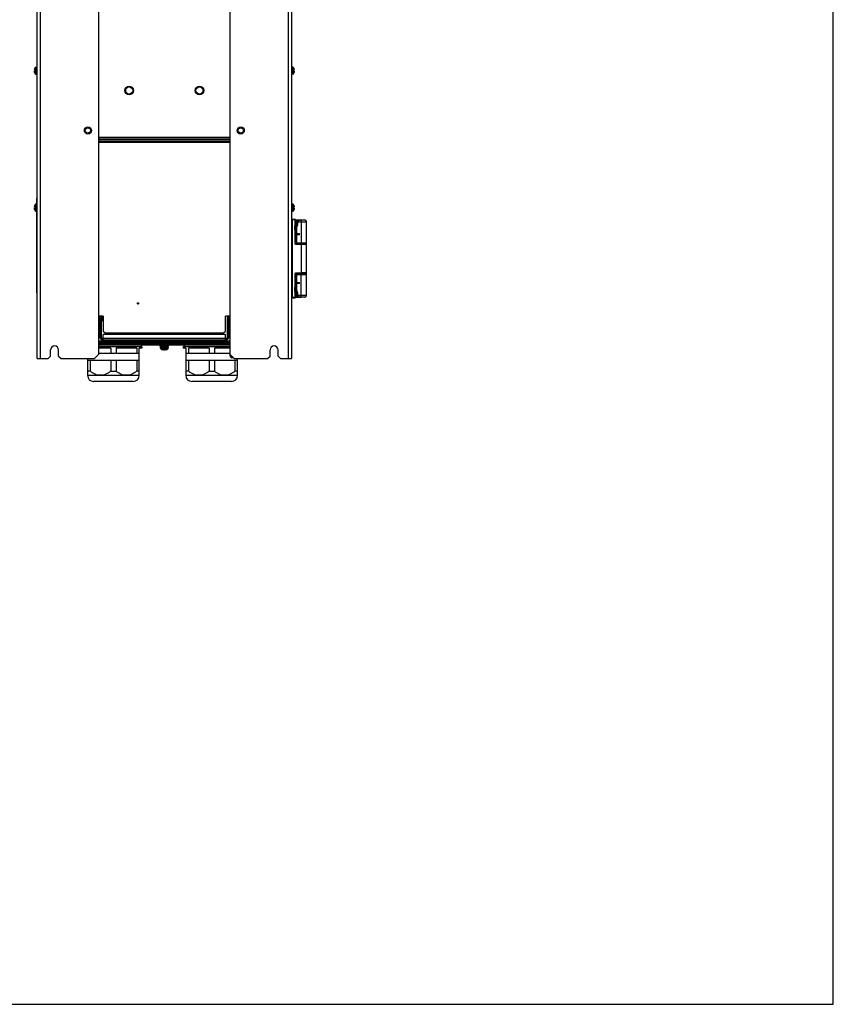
# Model space of a CAD drawing. Header units: millimetres. Extents: x 0 to 3364, y 0 to 2378.
# Tile 31 of 32: x 2437 to 3364, y 0 to 1122. Entities that reach past the tile are written whole.
import ezdxf

# ---------------------------------------------------------------- set-up
doc = ezdxf.new("R2010")
doc.units = ezdxf.units.MM
doc.header["$LTSCALE"] = 185.02
doc.layers.get('0').update_dxf_attribs({"linetype": 'CONTINUOUS'})
doc.layers.add('00_COMPONENTS', color=7, linetype='CONTINUOUS')
doc.layers.add('03_AXES', color=7, linetype='CONTINUOUS')

msp = doc.modelspace()

# ---------------------------------------------------------------- linework, layer by layer
at = {"color": 7, "linetype": 'CONTINUOUS'}
for p, q in [((3364, 0), (3364, 2378)), ((0, 0), (3364, 0))]:
    msp.add_line(p, q, dxfattribs=at)
at = {"layer": '00_COMPONENTS', "color": 7, "linetype": 'CONTINUOUS'}
for p, q in [((2456.9, 735.6), (2456.9, 1645.6)), ((2527.4, 740.6), (2527.4, 1640.6)), ((2676.4, 1640.6), (2676.4, 740.6)), ((2746.9, 1645.6), (2746.9, 735.6)), ((2455.7, 1067.6), (2456.9, 1067.6)), ((2748.1, 1067.6), (2746.9, 1067.6)), ((2454, 1065.3), (2454.1, 1065.3)), ((2454, 1064.6), (2454.1, 1064.6)), ((2454.9, 1064.2), (2454, 1064.2)), ((2454, 1063), (2454.9, 1063)), ((2454, 1062.5), (2454.1, 1062.5)), ((2454.1, 1061.8), (2454, 1061.9)), ((2454.1, 1065.6), (2454.1, 1065.5)), ((2454.1, 1065.4), (2454.1, 1065.5)), ((2454.1, 1065.3), (2454.1, 1065.4)), ((2454.1, 1061.7), (2454.1, 1061.8)), ((2454.1, 1061.6), (2454.1, 1061.7)), ((2454.1, 1061.6), (2454.1, 1061.6)), ((2454.9, 1064.2), (2454.9, 1063)), ((2455.7, 1059.6), (2456.9, 1059.6)), ((2748.1, 1059.6), (2746.9, 1059.6)), ((2749.8, 1064.2), (2748.9, 1064.2)), ((2748.9, 1063), (2748.9, 1064.2)), ((2748.9, 1063), (2749.8, 1063)), ((2749.7, 1065.6), (2749.7, 1065.6)), ((2749.7, 1065.6), (2749.7, 1065.4)), ((2749.7, 1065.4), (2749.8, 1065.3)), ((2749.8, 1064.6), (2749.7, 1064.6)), ((2749.8, 1062.5), (2749.7, 1062.5)), ((2749.8, 1061.9), (2749.7, 1061.7)), ((2749.7, 1061.7), (2749.7, 1061.6)), ((2749.7, 1061.6), (2749.7, 1061.6)), ((2676.4, 987.6), (2527.4, 987.6)), ((2454, 909.3), (2454.1, 909.3)), ((2454.1, 909.6), (2454.1, 909.5)), ((2454.1, 909.4), (2454.1, 909.5)), ((2454.1, 909.3), (2454.1, 909.4)), ((2455.7, 911.6), (2456.9, 911.6)), ((2456.7, 918.6), (2456.9, 918.6)), ((2456.7, 911.6), (2456.7, 918.6)), ((2748.1, 911.6), (2746.9, 911.6)), ((2749.7, 909.6), (2749.7, 909.6)), ((2749.7, 909.6), (2749.7, 909.4)), ((2749.7, 909.4), (2749.8, 909.3)), ((2454, 908.6), (2454.1, 908.6)), ((2454.9, 908.2), (2454, 908.2)), ((2454, 907), (2454.9, 907)), ((2454, 906.5), (2454.1, 906.5)), ((2454.1, 905.8), (2454, 905.9)), ((2454.1, 905.7), (2454.1, 905.8)), ((2454.1, 905.6), (2454.1, 905.7)), ((2454.1, 905.6), (2454.1, 905.6)), ((2454.9, 908.2), (2454.9, 907)), ((2455.7, 903.6), (2456.9, 903.6)), ((2456.7, 810.6), (2456.7, 903.6)), ((2748.1, 903.6), (2746.9, 903.6)), ((2749.8, 908.2), (2748.9, 908.2)), ((2748.9, 907), (2748.9, 908.2)), ((2748.9, 907), (2749.8, 907)), ((2749.8, 908.6), (2749.7, 908.6)), ((2749.8, 906.5), (2749.7, 906.5)), ((2749.8, 905.9), (2749.7, 905.7)), ((2749.7, 905.7), (2749.7, 905.6)), ((2749.7, 905.6), (2749.7, 905.6)), ((2747.4, 894.5), (2750.4, 894.5)), ((2750.9, 867), (2750.9, 894)), ((2750.9, 893.6), (2757.9, 893.6)), ((2752.9, 893.6), (2753.4, 893.1)), ((2752.9, 867.7), (2752.9, 893.6)), ((2752.9, 886.6), (2753.3, 887)), ((2752.9, 886.6), (2753.2, 886.8)), ((2752.9, 886.6), (2752.9, 886.6)), ((2753.1, 886.6), (2752.9, 886.6)), ((2753.4, 893.1), (2755.1, 893.1)), ((2753.4, 893.1), (2753.4, 887.1)), ((2753.8, 888.6), (2753.8, 891.1)), ((2755.4, 893.6), (2754.9, 893.1)), ((2754.9, 893.1), (2754.9, 893)), ((2757.9, 893.6), (2761.5, 893.6)), ((2763.9, 808.1), (2763.9, 891.1)), ((2750.8, 881.8), (2750.8, 882.3)), ((2750.9, 881.1), (2750.9, 881.1)), ((2750.9, 880.7), (2752.9, 880.7)), ((2751.1, 880.5), (2750.9, 880.5)), ((2751.9, 874.6), (2751.9, 880.2)), ((2752.1, 879.5), (2752.1, 875.3)), ((2752.9, 878.1), (2755.7, 878.1)), ((2755.7, 876.8), (2752.9, 876.8)), ((2754.9, 878.1), (2754.9, 876.8)), ((2755.7, 876.8), (2755.7, 878.1)), ((2750.9, 874.3), (2751.1, 874.3)), ((2752.9, 874.2), (2750.9, 874.2)), ((2751.4, 866.5), (2763.4, 866.3)), ((2751.9, 867.8), (2763.9, 867.6)), ((2754.9, 867.7), (2754.9, 866.5)), ((2760.9, 867.6), (2760.9, 866.4)), ((2750.9, 832.1), (2750.9, 805.1)), ((2763.4, 832.8), (2751.4, 832.6)), ((2751.9, 831.3), (2763.9, 831.6)), ((2752.9, 805.6), (2752.9, 831.4)), ((2754.9, 832.6), (2754.9, 831.4)), ((2760.9, 832.7), (2760.9, 831.5)), ((2750.9, 825), (2752.9, 825)), ((2751.1, 824.8), (2750.9, 824.8)), ((2751.9, 818.9), (2751.9, 824.5)), ((2752.1, 823.8), (2752.1, 819.6)), ((2752.9, 822.4), (2755.7, 822.4)), ((2755.7, 821.1), (2752.9, 821.1)), ((2754.9, 822.4), (2754.9, 821.1)), ((2755.7, 821.1), (2755.7, 822.4)), ((2456.7, 810.6), (2456.9, 810.6)), ((2750.8, 811.8), (2750.8, 812.3)), ((2750.9, 818.6), (2751.1, 818.6)), ((2752.9, 818.5), (2750.9, 818.5)), ((2752.9, 812.6), (2752.9, 812.6)), ((2753.1, 812.5), (2752.9, 812.6)), ((2753.3, 812.1), (2752.9, 812.6)), ((2753.3, 812.2), (2752.9, 812.6)), ((2753.4, 812), (2753.4, 806.1)), ((2753.8, 808.1), (2753.8, 810.6)), ((2750.4, 804.6), (2747.4, 804.6)), ((2750.9, 805.6), (2757.9, 805.6)), ((2752.9, 805.6), (2753.4, 806.1)), ((2753.4, 806.1), (2755.1, 806.1)), ((2754.9, 806.2), (2754.9, 806.1)), ((2755.4, 805.6), (2754.9, 806.1)), ((2761.5, 805.6), (2757.9, 805.6)), ((2528.9, 781.1), (2530.4, 781.1)), ((2528.9, 779.1), (2530.4, 779.1)), ((2530.4, 759.1), (2530.4, 782.1)), ((2530.7, 784.1), (2531.3, 779.3)), ((2532.4, 778.5), (2532.3, 778.5)), ((2673.4, 782.1), (2673.4, 759.1)), ((2674.9, 781.1), (2673.4, 781.1)), ((2674.9, 779.1), (2673.4, 779.1)), ((2541.9, 763.1), (2541.9, 765.1)), ((2661.9, 763.1), (2661.9, 765.1)), ((2676.4, 754.1), (2527.4, 754.1)), ((2676.4, 752.6), (2527.4, 752.6)), ((2528.9, 761.1), (2530.4, 761.1)), ((2528.9, 759.1), (2530.4, 759.1)), ((2532.4, 758.6), (2530.9, 758.6)), ((2672.9, 758.6), (2671.4, 758.6)), ((2674.9, 761.1), (2673.4, 761.1)), ((2674.9, 759.1), (2673.4, 759.1)), ((2472.4, 738.6), (2472.4, 745.6)), ((2481.4, 738.6), (2481.4, 745.6)), ((2527.4, 740.6), (2522.4, 735.6)), ((2676.4, 751.1), (2527.4, 751.1)), ((2527.4, 749.6), (2576.3, 749.6)), ((2540.9, 747.6), (2527.4, 747.6)), ((2573.4, 741.6), (2527.4, 741.6)), ((2540.9, 747.6), (2540.9, 741.6)), ((2570.4, 747.6), (2546.9, 747.6)), ((2546.9, 747.6), (2546.9, 741.6)), ((2570.4, 747.6), (2570.4, 741.6)), ((2576.3, 747.6), (2573.4, 747.6)), ((2573.4, 716.6), (2573.4, 747.6)), ((2575.4, 751.1), (2575.4, 749.6)), ((2576.3, 749.6), (2576.3, 747.6)), ((2596.9, 750.1), (2596.9, 751.1)), ((2596.9, 750.1), (2606.9, 750.1)), ((2597.4, 749.1), (2606.4, 749.1)), ((2597.5, 748.1), (2597.4, 749.1)), ((2597.5, 748.1), (2597.5, 748.1)), ((2597.5, 747.6), (2597.5, 748.1)), ((2597.6, 749.1), (2597.6, 750.1)), ((2601.5, 746), (2602.2, 746)), ((2601.5, 745.8), (2601.5, 746)), ((2602.2, 746), (2602.2, 745.8)), ((2606.1, 749.1), (2606.1, 750.1)), ((2606.3, 748.1), (2606.4, 749.1)), ((2606.3, 748.1), (2606.3, 748.1)), ((2606.3, 748.1), (2606.3, 747.6)), ((2606.9, 750.1), (2606.9, 751.1)), ((2623.4, 749.6), (2676.4, 749.6)), ((2623.4, 749.6), (2623.4, 747.6)), ((2626.4, 747.6), (2623.4, 747.6)), ((2626.4, 747.6), (2626.4, 716.6)), ((2676.4, 741.6), (2626.4, 741.6)), ((2652.9, 747.6), (2629.4, 747.6)), ((2629.4, 747.6), (2629.4, 741.6)), ((2652.9, 747.6), (2652.9, 741.6)), ((2676.4, 747.6), (2658.9, 747.6)), ((2658.9, 747.6), (2658.9, 741.6)), ((2681.4, 735.6), (2676.4, 740.6)), ((2722.4, 738.6), (2722.4, 745.6)), ((2731.4, 738.6), (2731.4, 745.6)), ((2456.9, 735.6), (2469.4, 735.6)), ((2469.4, 735.6), (2472.4, 738.6)), ((2481.4, 738.6), (2484.4, 735.6)), ((2484.4, 735.6), (2522.4, 735.6)), ((2514.4, 735.6), (2514.4, 716.6)), ((2573.4, 733.6), (2514.4, 733.6)), ((2517.4, 733.6), (2517.4, 721.3)), ((2540.9, 733.6), (2540.9, 721.3)), ((2546.9, 733.6), (2546.9, 721.3)), ((2570.4, 733.6), (2570.4, 721.3)), ((2685.4, 733.6), (2626.4, 733.6)), ((2629.4, 733.6), (2629.4, 721.3)), ((2652.9, 733.6), (2652.9, 721.3)), ((2658.9, 733.6), (2658.9, 721.3)), ((2681.4, 735.6), (2719.4, 735.6)), ((2682.4, 733.6), (2682.4, 721.3)), ((2685.4, 716.6), (2685.4, 735.6)), ((2719.4, 735.6), (2722.4, 738.6)), ((2731.4, 738.6), (2734.4, 735.6)), ((2734.4, 735.6), (2746.9, 735.6)), ((2517.4, 721.3), (2514.4, 721.3)), ((2540.9, 721.3), (2546.9, 721.3)), ((2573.4, 721.3), (2570.4, 721.3)), ((2629.4, 721.3), (2626.4, 721.3)), ((2652.9, 721.3), (2658.9, 721.3)), ((2685.4, 721.3), (2682.4, 721.3)), ((2514.4, 716.6), (2573.4, 716.6)), ((2566.4, 709.6), (2521.4, 709.6)), ((2626.4, 716.6), (2685.4, 716.6)), ((2678.4, 709.6), (2633.4, 709.6))]:
    msp.add_line(p, q, dxfattribs=at)
at = {"layer": '00_COMPONENTS', "color": 9, "linetype": 'CONTINUOUS'}
for p, q in [((2460.9, 735.6), (2460.9, 1645.6)), ((2742.9, 1645.6), (2742.9, 735.6)), ((2454.8, 1067.1), (2454.8, 1064.2)), ((2455.7, 1067.6), (2455.7, 1059.6)), ((2748.1, 1059.6), (2748.1, 1067.6)), ((2748.9, 1064.2), (2748.9, 1067.1)), ((2454, 1064.7), (2454.1, 1064.7)), ((2454.1, 1062.4), (2454, 1062.4)), ((2454.8, 1063), (2454.8, 1060)), ((2748.9, 1060), (2748.9, 1063)), ((2749.7, 1064.7), (2749.8, 1064.7)), ((2749.8, 1062.4), (2749.7, 1062.4)), ((2676.4, 985.8), (2527.4, 985.8)), ((2676.4, 985.4), (2527.4, 985.4)), ((2527.4, 983.6), (2676.4, 983.6)), ((2527.4, 982.2), (2676.4, 982.2)), ((2454, 908.7), (2454.1, 908.7)), ((2454.8, 911.1), (2454.8, 908.2)), ((2455.7, 911.6), (2455.7, 903.6)), ((2456.7, 916.6), (2456.9, 916.6)), ((2748.1, 903.6), (2748.1, 911.6)), ((2748.9, 908.2), (2748.9, 911.1)), ((2749.7, 908.7), (2749.8, 908.7)), ((2454.1, 906.4), (2454, 906.4)), ((2454.8, 907), (2454.8, 904)), ((2748.9, 904), (2748.9, 907)), ((2749.8, 906.4), (2749.7, 906.4)), ((2746.9, 894), (2747.9, 894)), ((2747.9, 894), (2750.4, 894)), ((2747.9, 805.1), (2747.9, 894)), ((2750.9, 894), (2750.4, 894)), ((2750.4, 894), (2750.4, 867)), ((2750.7, 886.9), (2750.7, 886.9)), ((2751.9, 880.7), (2751.9, 893.6)), ((2752.9, 888.6), (2753.8, 888.6)), ((2763.9, 891.1), (2753.8, 891.1)), ((2757.9, 893.6), (2757.9, 867.7)), ((2750.7, 882.2), (2750.7, 882.2)), ((2752.9, 879.7), (2752.1, 879.7)), ((2752.9, 875.2), (2752.1, 875.2)), ((2750.9, 867), (2750.4, 867)), ((2751.4, 866), (2758.2, 865.9)), ((2751.9, 867.8), (2751.9, 874.2)), ((2758.2, 833.2), (2758.2, 865.9)), ((2758.2, 865.9), (2763.9, 865.8)), ((2750.9, 832.1), (2750.4, 832.1)), ((2750.4, 832.1), (2750.4, 805.1)), ((2758.2, 833.2), (2751.4, 833.1)), ((2751.9, 825), (2751.9, 831.3)), ((2757.9, 805.6), (2757.9, 831.4)), ((2763.9, 833.3), (2758.2, 833.2)), ((2752.9, 824), (2752.1, 824)), ((2752.9, 819.5), (2752.1, 819.5)), ((2456.7, 812.6), (2456.9, 812.6)), ((2750.7, 816.9), (2750.7, 816.9)), ((2750.7, 812.2), (2750.7, 812.2)), ((2751.9, 805.6), (2751.9, 818.5)), ((2753.8, 810.6), (2752.9, 810.6)), ((2753.8, 808.1), (2763.9, 808.1)), ((2747.9, 805.1), (2746.9, 805.1)), ((2750.4, 805.1), (2747.9, 805.1)), ((2750.4, 805.1), (2750.9, 805.1)), ((2528.4, 782.6), (2528.4, 784.1)), ((2528.9, 782.1), (2530.4, 782.1)), ((2532.4, 779.3), (2531.3, 779.3)), ((2674.9, 782.1), (2673.4, 782.1)), ((2675.4, 782.6), (2675.4, 784.1)), ((2546.9, 763.1), (2546.9, 765.1)), ((2656.9, 763.1), (2656.9, 765.1)), ((2530.9, 757.1), (2530.9, 758.6)), ((2532.4, 759.1), (2671.4, 759.1)), ((2672.9, 757.1), (2672.9, 758.6)), ((2597.5, 747.6), (2606.3, 747.6)), ((2598.7, 746.2), (2605.1, 746.2))]:
    msp.add_line(p, q, dxfattribs=at)
at = {"layer": '00_COMPONENTS', "color": 3, "linetype": 'CONTINUOUS'}
for p, q in [((2532.4, 784.1), (2527.4, 784.1)), ((2528.4, 782.6), (2527.4, 782.6)), ((2528.9, 759.1), (2528.9, 782.1)), ((2532.4, 784.1), (2532.4, 767.1)), ((2676.4, 784.1), (2671.4, 784.1)), ((2671.4, 767.1), (2671.4, 784.1)), ((2674.9, 782.1), (2674.9, 759.1)), ((2676.4, 782.6), (2675.4, 782.6)), ((2532.4, 767.1), (2534.4, 765.1)), ((2671.4, 763.1), (2532.4, 763.1)), ((2532.4, 757.1), (2532.4, 763.1)), ((2534.4, 765.1), (2669.4, 765.1)), ((2669.4, 765.1), (2671.4, 767.1)), ((2671.4, 757.1), (2671.4, 763.1)), ((2676.4, 755.6), (2527.4, 755.6)), ((2530.9, 757.1), (2672.9, 757.1)), ((2676.9, 738.6), (2676.9, 740.1)), ((2680.4, 736.6), (2678.9, 736.6))]:
    msp.add_line(p, q, dxfattribs=at)
at = {"layer": '00_COMPONENTS', "color": 7, "linetype": 'CONTINUOUS'}
for points in [[(2750.5, 885.4), (2750.6, 885.9), (2750.7, 886.5), (2750.8, 886.9)], [(2750.8, 886.9), (2750.8, 887.3), (2750.9, 887.7), (2750.9, 888)], [(2750.5, 883.7), (2750.5, 884.2), (2750.5, 884.9), (2750.5, 885.4)], [(2750.8, 882.3), (2750.7, 882.6), (2750.6, 883.2), (2750.5, 883.7)], [(2750.9, 881.1), (2750.9, 881.4), (2750.8, 881.8)], [(2750.5, 815.4), (2750.6, 815.9), (2750.7, 816.5), (2750.8, 816.9)], [(2750.5, 813.7), (2750.5, 814.2), (2750.5, 814.9), (2750.5, 815.4)], [(2750.8, 812.3), (2750.7, 812.6), (2750.6, 813.2), (2750.5, 813.7)], [(2750.8, 816.9), (2750.8, 817.3), (2750.9, 817.7), (2750.9, 818)], [(2750.9, 811.1), (2750.9, 811.3), (2750.8, 811.8)]]:
    msp.add_lwpolyline(points, dxfattribs=at)
for centre, radius in [((2561.9, 1041.1), 4.82), ((2561.9, 1041.1), 4), ((2641.9, 1041.1), 4.82), ((2641.9, 1041.1), 4), ((2514.9, 995.6), 4.1), ((2514.9, 995.6), 3), ((2688.9, 995.6), 4.1), ((2688.9, 995.6), 3), ((2571.9, 798.6), 0.75)]:
    msp.add_circle(centre, radius, dxfattribs=at)
for centre, radius, start, end in [((2460.3, 1063.6), 6.5, 146.9443, 162.0798), ((2455.7, 1066.6), 1, 90, 146.9443), ((2748.1, 1066.6), 1, 33.0557, 90), ((2743.5, 1063.6), 6.5, 17.9202, 33.0557), ((2456.5, 1064.5), 2.59, 169.6051, 171.4954), ((2454.5, 1064.7), 0.552, 179.1249, 180.8613), ((2454.5, 1062.4), 0.554, 179.1422, 180.8726), ((2456.6, 1062.7), 2.72, 188.5491, 190.3501), ((2458.2, 1064.1), 4.35, 164.7801, 167.4923), ((2457.4, 1064.3), 3.47, 167.4453, 169.6431), ((2457.5, 1062.8), 3.63, 190.4047, 192.5067), ((2458.3, 1063), 4.46, 192.5408, 195.1863), ((2460.3, 1063.6), 6.5, 197.9202, 213.0557), ((2455.7, 1060.6), 1, 213.0557, 270), ((2748.1, 1060.6), 1, 270, 326.9443), ((2743.5, 1063.6), 6.5, 326.9443, 342.0798), ((2745.5, 1064.1), 4.46, 12.5408, 15.1863), ((2746.3, 1064.3), 3.63, 10.4047, 12.5067), ((2747.2, 1064.4), 2.72, 8.5491, 10.3501), ((2747.3, 1062.7), 2.59, 349.6051, 351.4954), ((2746.4, 1062.8), 3.47, 347.4453, 349.6431), ((2745.6, 1063), 4.35, 344.7801, 347.4923), ((2749.3, 1064.7), 0.554, 359.1422, 0.8726), ((2749.3, 1062.4), 0.552, 359.1249, 0.8613), ((2456.5, 908.5), 2.59, 169.6051, 171.4954), ((2454.5, 908.7), 0.552, 179.1249, 180.8613), ((2458.2, 908.1), 4.35, 164.7801, 167.4923), ((2457.4, 908.3), 3.47, 167.4453, 169.6431), ((2460.3, 907.6), 6.5, 146.9443, 162.0798), ((2455.7, 910.6), 1, 90, 146.9443), ((2748.1, 910.6), 1, 33.0557, 90), ((2743.5, 907.6), 6.5, 17.9202, 33.0557), ((2745.5, 908.1), 4.46, 12.5408, 15.1863), ((2746.3, 908.3), 3.63, 10.4047, 12.5067), ((2747.2, 908.4), 2.72, 8.5491, 10.3501), ((2749.3, 908.7), 0.554, 359.1422, 0.8726), ((2454.5, 906.4), 0.554, 179.1422, 180.8726), ((2456.6, 906.7), 2.72, 188.5491, 190.3501), ((2457.5, 906.8), 3.63, 190.4047, 192.5067), ((2458.3, 907), 4.46, 192.5408, 195.1863), ((2460.3, 907.6), 6.5, 197.9202, 213.0557), ((2455.7, 904.6), 1, 213.0557, 270), ((2748.1, 904.6), 1, 270, 326.9443), ((2743.5, 907.6), 6.5, 326.9443, 342.0798), ((2747.3, 906.7), 2.59, 349.6051, 351.4954), ((2746.4, 906.8), 3.47, 347.4453, 349.6431), ((2745.6, 907), 4.35, 344.7801, 347.4923), ((2749.3, 906.4), 0.552, 359.1249, 0.8613), ((2747.4, 894), 0.5, 89.0036, 179.9999), ((2750.4, 894), 0.5, 0, 89), ((2750.7, 888.7), 3.17, 327.0992, 328.9309), ((2750.5, 888.8), 3.35, 329.627, 332.6036), ((2750.5, 888.7), 3.31, 328.9191, 329.6233), ((2761.4, 891.1), 2.5, 0, 87.1334), ((2751.4, 867), 0.5, 180.009, 269), ((2763.4, 865.8), 0.5, 0, 89), ((2751.4, 832.1), 0.5, 91, 180), ((2763.4, 833.3), 0.5, 271, 360), ((2750.3, 810.2), 3.55, 27.5083, 27.6776), ((2761.4, 808.1), 2.5, 272.8666, 360), ((2747.4, 805.1), 0.5, 180.0001, 270.9964), ((2750.4, 805.1), 0.5, 271, 360), ((2528.4, 782.1), 2, 0, 90), ((2532.3, 779.5), 1, 187.125, 270), ((2675.4, 782.1), 2, 90, 180), ((2530.9, 759.1), 0.5, 180, 270), ((2672.9, 759.1), 0.5, 270, 360), ((2476.9, 745.6), 4.5, 0, 180), ((2601.9, 757.8), 12, 254.5942, 265.9364), ((2602.4, 748.2), 2.38, 269.3171, 270.6829), ((2602.3, 752.3), 6.51, 272.4998, 274.1001), ((2601.9, 757.8), 12, 274.0636, 285.4058), ((2726.9, 745.6), 4.5, 0, 180), ((2521.4, 716.6), 7, 180, 270), ((2566.4, 716.6), 7, 270, 360), ((2633.4, 716.6), 7, 180, 270), ((2678.4, 716.6), 7, 270, 360)]:
    msp.add_arc(centre, radius, start, end, dxfattribs=at)
at = {"layer": '00_COMPONENTS', "color": 9, "linetype": 'CONTINUOUS'}
for centre, radius, start, end in [((2724.3, 875.8), 27.2, 13.7556, 14.0858), ((2751.4, 867), 1, 180.0025, 268.9975), ((2751.4, 832.1), 1, 91.0025, 179.9975), ((2724.4, 805.8), 27.1, 13.7552, 14.083)]:
    msp.add_arc(centre, radius, start, end, dxfattribs=at)
at = {"layer": '00_COMPONENTS', "color": 3, "linetype": 'CONTINUOUS'}
for centre, radius, start, end in [((2528.4, 782.1), 0.5, 0, 90), ((2675.4, 782.1), 0.5, 90, 180), ((2530.9, 759.1), 2, 180, 270), ((2672.9, 759.1), 2, 270, 360), ((2678.9, 738.6), 2, 180, 270)]:
    msp.add_arc(centre, radius, start, end, dxfattribs=at)
at = {"layer": '00_COMPONENTS', "color": 7, "linetype": 'CONTINUOUS'}
for points, knots in [([(2453.9, 1064.7), (2453.9, 1064.7), (2453.9, 1064.8), (2453.9, 1064.8), (2453.9, 1064.8)], [0, 0, 0, 0, 0.231849, 1, 1, 1, 1]), ([(2453.9, 1064.6), (2453.9, 1064.6), (2453.9, 1064.6), (2453.9, 1064.6), (2453.9, 1064.7)], [0, 0, 0, 0, 0.215406, 1, 1, 1, 1]), ([(2453.9, 1064.7), (2453.9, 1064.7), (2453.9, 1064.7), (2453.9, 1064.7), (2453.9, 1064.7)], [0, 0, 0, 0, 0.22811, 1, 1, 1, 1]), ([(2453.9, 1064.6), (2453.9, 1064.6), (2453.9, 1064.6), (2453.9, 1064.6), (2453.9, 1064.6)], [0, 0, 0, 0, 0.185319, 1, 1, 1, 1]), ([(2453.9, 1062.5), (2453.9, 1062.5), (2453.9, 1062.5), (2453.9, 1062.5), (2453.9, 1062.5)], [0, 0, 0, 0, 0.284762, 1, 1, 1, 1]), ([(2453.9, 1062.5), (2453.9, 1062.5), (2453.9, 1062.5), (2453.9, 1062.5), (2453.9, 1062.5)], [0, 0, 0, 0, 0.324821, 1, 1, 1, 1]), ([(2453.9, 1062.3), (2453.9, 1062.3), (2453.9, 1062.3), (2453.9, 1062.3), (2453.9, 1062.4)], [0, 0, 0, 0, 0.26751, 1, 1, 1, 1]), ([(2453.9, 1062.4), (2453.9, 1062.4), (2453.9, 1062.4), (2453.9, 1062.4), (2453.9, 1062.4)], [0, 0, 0, 0, 0.271544, 1, 1, 1, 1]), ([(2454.1, 1064.7), (2454.1, 1064.7), (2454, 1064.7), (2454, 1064.7), (2454, 1064.7)], [0, 0, 0, 0, 0.378488, 1, 1, 1, 1]), ([(2454, 1064.7), (2454, 1064.6), (2454, 1064.6), (2454, 1064.6), (2454, 1064.6), (2454, 1064.6)], [0, 0, 0, 0, 0.657937, 0.864815, 1, 1, 1, 1]), ([(2454, 1064.2), (2454, 1064.2), (2454.1, 1064.2), (2454.1, 1064.4), (2454.1, 1064.5), (2454.1, 1064.6)], [0, 0, 0, 0, 0.203659, 0.462923, 1, 1, 1, 1]), ([(2454.1, 1062.5), (2454.1, 1062.6), (2454.1, 1062.7), (2454.1, 1062.9), (2454, 1062.9), (2454, 1063)], [0, 0, 0, 0, 0.53708, 0.796343, 1, 1, 1, 1]), ([(2454, 1062.5), (2454, 1062.5), (2454, 1062.5), (2454, 1062.5), (2454, 1062.5), (2454, 1062.4)], [0, 0, 0, 0, 0.135158, 0.34204, 1, 1, 1, 1]), ([(2454, 1062.4), (2454, 1062.4), (2454, 1062.4), (2454.1, 1062.4), (2454.1, 1062.4)], [0, 0, 0, 0, 0.621512, 1, 1, 1, 1]), ([(2454.1, 1064.6), (2454.1, 1064.6), (2454.1, 1064.6), (2454.1, 1064.7), (2454.1, 1064.7), (2454.1, 1064.7)], [0, 0, 0, 0, 0.388981, 0.687225, 1, 1, 1, 1]), ([(2454.1, 1062.4), (2454.1, 1062.4), (2454.1, 1062.4), (2454.1, 1062.5), (2454.1, 1062.5), (2454.1, 1062.5)], [0, 0, 0, 0, 0.312774, 0.611018, 1, 1, 1, 1]), ([(2749.7, 1064.7), (2749.7, 1064.7), (2749.7, 1064.7), (2749.7, 1064.6), (2749.7, 1064.6), (2749.7, 1064.6)], [0, 0, 0, 0, 0.312775, 0.611019, 1, 1, 1, 1]), ([(2749.8, 1064.7), (2749.8, 1064.7), (2749.7, 1064.7), (2749.7, 1064.7), (2749.7, 1064.7)], [0, 0, 0, 0, 0.621511, 1, 1, 1, 1]), ([(2749.7, 1064.6), (2749.7, 1064.5), (2749.7, 1064.4), (2749.7, 1064.2), (2749.7, 1064.2), (2749.8, 1064.2)], [0, 0, 0, 0, 0.537079, 0.796342, 1, 1, 1, 1]), ([(2749.8, 1063), (2749.7, 1062.9), (2749.7, 1062.9), (2749.7, 1062.7), (2749.7, 1062.6), (2749.7, 1062.5)], [0, 0, 0, 0, 0.203659, 0.462923, 1, 1, 1, 1]), ([(2749.7, 1062.5), (2749.7, 1062.5), (2749.7, 1062.5), (2749.7, 1062.4), (2749.7, 1062.4), (2749.7, 1062.4)], [0, 0, 0, 0, 0.388981, 0.687225, 1, 1, 1, 1]), ([(2749.7, 1062.4), (2749.7, 1062.4), (2749.7, 1062.4), (2749.8, 1062.4), (2749.8, 1062.4)], [0, 0, 0, 0, 0.378488, 1, 1, 1, 1]), ([(2749.8, 1064.6), (2749.8, 1064.6), (2749.8, 1064.6), (2749.8, 1064.6), (2749.8, 1064.6), (2749.8, 1064.7)], [0, 0, 0, 0, 0.135158, 0.34204, 1, 1, 1, 1]), ([(2749.9, 1064.6), (2749.9, 1064.6), (2749.9, 1064.6), (2749.9, 1064.6), (2749.8, 1064.6)], [0, 0, 0, 0, 0.324821, 1, 1, 1, 1]), ([(2749.8, 1062.5), (2749.9, 1062.5), (2749.9, 1062.5), (2749.9, 1062.5), (2749.9, 1062.5)], [0, 0, 0, 0, 0.185319, 1, 1, 1, 1]), ([(2749.8, 1062.4), (2749.8, 1062.5), (2749.8, 1062.5), (2749.8, 1062.5), (2749.8, 1062.5), (2749.8, 1062.5)], [0, 0, 0, 0, 0.657937, 0.864815, 1, 1, 1, 1]), ([(2749.9, 1064.8), (2749.9, 1064.8), (2749.9, 1064.8), (2749.9, 1064.8), (2749.9, 1064.7)], [0, 0, 0, 0, 0.26751, 1, 1, 1, 1]), ([(2749.9, 1064.7), (2749.9, 1064.7), (2749.9, 1064.7), (2749.9, 1064.7), (2749.9, 1064.7)], [0, 0, 0, 0, 0.271544, 1, 1, 1, 1]), ([(2749.9, 1064.7), (2749.9, 1064.7), (2749.9, 1064.6), (2749.9, 1064.6), (2749.9, 1064.6)], [0, 0, 0, 0, 0.284762, 1, 1, 1, 1]), ([(2749.9, 1062.5), (2749.9, 1062.5), (2749.9, 1062.5), (2749.9, 1062.5), (2749.9, 1062.5)], [0, 0, 0, 0, 0.215406, 1, 1, 1, 1]), ([(2749.9, 1062.4), (2749.9, 1062.4), (2749.9, 1062.4), (2749.9, 1062.4), (2749.9, 1062.4)], [0, 0, 0, 0, 0.22811, 1, 1, 1, 1]), ([(2749.9, 1062.4), (2749.9, 1062.4), (2749.9, 1062.3), (2749.9, 1062.3), (2749.9, 1062.3)], [0, 0, 0, 0, 0.231849, 1, 1, 1, 1]), ([(2453.9, 908.7), (2453.9, 908.7), (2453.9, 908.8), (2453.9, 908.8), (2453.9, 908.8)], [0, 0, 0, 0, 0.231849, 1, 1, 1, 1]), ([(2453.9, 908.6), (2453.9, 908.6), (2453.9, 908.6), (2453.9, 908.6), (2453.9, 908.7)], [0, 0, 0, 0, 0.215406, 1, 1, 1, 1]), ([(2453.9, 908.7), (2453.9, 908.7), (2453.9, 908.7), (2453.9, 908.7), (2453.9, 908.7)], [0, 0, 0, 0, 0.22811, 1, 1, 1, 1]), ([(2454.1, 908.7), (2454.1, 908.7), (2454, 908.7), (2454, 908.7), (2454, 908.7)], [0, 0, 0, 0, 0.378488, 1, 1, 1, 1]), ([(2454, 908.7), (2454, 908.6), (2454, 908.6), (2454, 908.6), (2454, 908.6), (2454, 908.6)], [0, 0, 0, 0, 0.657937, 0.864815, 1, 1, 1, 1]), ([(2454.1, 908.6), (2454.1, 908.6), (2454.1, 908.6), (2454.1, 908.7), (2454.1, 908.7), (2454.1, 908.7)], [0, 0, 0, 0, 0.388981, 0.687225, 1, 1, 1, 1]), ([(2749.7, 908.7), (2749.7, 908.7), (2749.7, 908.7), (2749.7, 908.6), (2749.7, 908.6), (2749.7, 908.6)], [0, 0, 0, 0, 0.312775, 0.611019, 1, 1, 1, 1]), ([(2749.8, 908.7), (2749.8, 908.7), (2749.7, 908.7), (2749.7, 908.7), (2749.7, 908.7)], [0, 0, 0, 0, 0.621511, 1, 1, 1, 1]), ([(2749.8, 908.6), (2749.8, 908.6), (2749.8, 908.6), (2749.8, 908.6), (2749.8, 908.6), (2749.8, 908.7)], [0, 0, 0, 0, 0.135158, 0.34204, 1, 1, 1, 1]), ([(2749.9, 908.8), (2749.9, 908.8), (2749.9, 908.8), (2749.9, 908.8), (2749.9, 908.7)], [0, 0, 0, 0, 0.26751, 1, 1, 1, 1]), ([(2749.9, 908.7), (2749.9, 908.7), (2749.9, 908.7), (2749.9, 908.7), (2749.9, 908.7)], [0, 0, 0, 0, 0.271544, 1, 1, 1, 1]), ([(2749.9, 908.7), (2749.9, 908.7), (2749.9, 908.6), (2749.9, 908.6), (2749.9, 908.6)], [0, 0, 0, 0, 0.284762, 1, 1, 1, 1]), ([(2453.9, 908.6), (2453.9, 908.6), (2453.9, 908.6), (2453.9, 908.6), (2453.9, 908.6)], [0, 0, 0, 0, 0.185319, 1, 1, 1, 1]), ([(2453.9, 906.5), (2453.9, 906.5), (2453.9, 906.5), (2453.9, 906.5), (2453.9, 906.5)], [0, 0, 0, 0, 0.284762, 1, 1, 1, 1]), ([(2453.9, 906.5), (2453.9, 906.5), (2453.9, 906.5), (2453.9, 906.5), (2453.9, 906.5)], [0, 0, 0, 0, 0.324821, 1, 1, 1, 1]), ([(2453.9, 906.3), (2453.9, 906.3), (2453.9, 906.3), (2453.9, 906.3), (2453.9, 906.4)], [0, 0, 0, 0, 0.26751, 1, 1, 1, 1]), ([(2453.9, 906.4), (2453.9, 906.4), (2453.9, 906.4), (2453.9, 906.4), (2453.9, 906.4)], [0, 0, 0, 0, 0.271544, 1, 1, 1, 1]), ([(2454, 908.2), (2454, 908.2), (2454.1, 908.2), (2454.1, 908.4), (2454.1, 908.5), (2454.1, 908.6)], [0, 0, 0, 0, 0.203659, 0.462923, 1, 1, 1, 1]), ([(2454.1, 906.5), (2454.1, 906.6), (2454.1, 906.7), (2454.1, 906.9), (2454, 906.9), (2454, 907)], [0, 0, 0, 0, 0.53708, 0.796343, 1, 1, 1, 1]), ([(2454, 906.5), (2454, 906.5), (2454, 906.5), (2454, 906.5), (2454, 906.5), (2454, 906.4)], [0, 0, 0, 0, 0.135158, 0.34204, 1, 1, 1, 1]), ([(2454, 906.4), (2454, 906.4), (2454, 906.4), (2454.1, 906.4), (2454.1, 906.4)], [0, 0, 0, 0, 0.621512, 1, 1, 1, 1]), ([(2454.1, 906.4), (2454.1, 906.4), (2454.1, 906.4), (2454.1, 906.5), (2454.1, 906.5), (2454.1, 906.5)], [0, 0, 0, 0, 0.312774, 0.611018, 1, 1, 1, 1]), ([(2749.7, 908.6), (2749.7, 908.5), (2749.7, 908.4), (2749.7, 908.2), (2749.7, 908.2), (2749.8, 908.2)], [0, 0, 0, 0, 0.537079, 0.796342, 1, 1, 1, 1]), ([(2749.8, 907), (2749.7, 906.9), (2749.7, 906.9), (2749.7, 906.7), (2749.7, 906.6), (2749.7, 906.5)], [0, 0, 0, 0, 0.203659, 0.462923, 1, 1, 1, 1]), ([(2749.7, 906.5), (2749.7, 906.5), (2749.7, 906.5), (2749.7, 906.4), (2749.7, 906.4), (2749.7, 906.4)], [0, 0, 0, 0, 0.388981, 0.687225, 1, 1, 1, 1]), ([(2749.7, 906.4), (2749.7, 906.4), (2749.7, 906.4), (2749.8, 906.4), (2749.8, 906.4)], [0, 0, 0, 0, 0.378488, 1, 1, 1, 1]), ([(2749.9, 908.6), (2749.9, 908.6), (2749.9, 908.6), (2749.9, 908.6), (2749.8, 908.6)], [0, 0, 0, 0, 0.324821, 1, 1, 1, 1]), ([(2749.8, 906.5), (2749.9, 906.5), (2749.9, 906.5), (2749.9, 906.5), (2749.9, 906.5)], [0, 0, 0, 0, 0.185319, 1, 1, 1, 1]), ([(2749.8, 906.4), (2749.8, 906.5), (2749.8, 906.5), (2749.8, 906.5), (2749.8, 906.5), (2749.8, 906.5)], [0, 0, 0, 0, 0.657937, 0.864815, 1, 1, 1, 1]), ([(2749.9, 906.5), (2749.9, 906.5), (2749.9, 906.5), (2749.9, 906.5), (2749.9, 906.5)], [0, 0, 0, 0, 0.215406, 1, 1, 1, 1]), ([(2749.9, 906.4), (2749.9, 906.4), (2749.9, 906.4), (2749.9, 906.4), (2749.9, 906.4)], [0, 0, 0, 0, 0.22811, 1, 1, 1, 1]), ([(2749.9, 906.4), (2749.9, 906.4), (2749.9, 906.3), (2749.9, 906.3), (2749.9, 906.3)], [0, 0, 0, 0, 0.231849, 1, 1, 1, 1]), ([(2753.3, 887), (2753.3, 886.9), (2753.2, 886.8), (2753.1, 886.7), (2753.1, 886.6)], [0, 0, 0, 0, 0.300394, 1, 1, 1, 1]), ([(2753.8, 888.6), (2753.8, 888.4), (2753.8, 888), (2753.6, 887.5), (2753.5, 887.2)], [0, 0, 0, 0, 0.274409, 1, 1, 1, 1]), ([(2753.8, 891.1), (2753.8, 891.5), (2754.1, 892.4), (2755.2, 893.3), (2756.6, 893.6), (2757.4, 893.6), (2757.9, 893.6)], [0, 0, 0, 0, 0.248595, 0.498056, 0.748409, 1, 1, 1, 1]), ([(2751.1, 880.5), (2751.2, 880.5), (2751.5, 880.5), (2751.8, 880.4), (2751.9, 880.2)], [0, 0, 0, 0, 0.286511, 1, 1, 1, 1]), ([(2751.9, 880.2), (2751.9, 880.2), (2752.1, 880), (2752.1, 879.8), (2752.1, 879.7)], [0, 0, 0, 0, 0.235285, 1, 1, 1, 1]), ([(2752.1, 875.2), (2752.1, 875.1), (2752.1, 874.9), (2752, 874.7), (2751.9, 874.6)], [0, 0, 0, 0, 0.272573, 1, 1, 1, 1]), ([(2751.9, 874.6), (2751.9, 874.6), (2751.6, 874.4), (2751.3, 874.3), (2751.1, 874.3)], [0, 0, 0, 0, 0.216073, 1, 1, 1, 1]), ([(2751.1, 824.8), (2751.2, 824.8), (2751.5, 824.8), (2751.8, 824.7), (2751.9, 824.5)], [0, 0, 0, 0, 0.286511, 1, 1, 1, 1]), ([(2751.9, 824.5), (2751.9, 824.5), (2752.1, 824.3), (2752.1, 824.1), (2752.1, 824)], [0, 0, 0, 0, 0.235285, 1, 1, 1, 1]), ([(2752.1, 819.5), (2752.1, 819.4), (2752.1, 819.2), (2752, 819), (2751.9, 818.9)], [0, 0, 0, 0, 0.272573, 1, 1, 1, 1]), ([(2751.9, 818.9), (2751.9, 818.9), (2751.6, 818.7), (2751.3, 818.6), (2751.1, 818.6)], [0, 0, 0, 0, 0.216073, 1, 1, 1, 1]), ([(2753.3, 812.1), (2753.3, 812.2), (2753.2, 812.3), (2753.1, 812.4), (2753.1, 812.5)], [0, 0, 0, 0, 0.301499, 1, 1, 1, 1]), ([(2753.5, 811.9), (2753.5, 811.9), (2753.4, 812), (2753.4, 812.1), (2753.3, 812.1)], [0, 0, 0, 0, 0.265393, 1, 1, 1, 1]), ([(2753.8, 810.6), (2753.8, 810.7), (2753.8, 811.1), (2753.6, 811.6), (2753.5, 811.9)], [0, 0, 0, 0, 0.274486, 1, 1, 1, 1]), ([(2757.9, 805.6), (2757.4, 805.6), (2756.6, 805.6), (2755.2, 805.9), (2754.1, 806.7), (2753.8, 807.6), (2753.8, 808.1)], [0, 0, 0, 0, 0.251552, 0.501858, 0.751326, 1, 1, 1, 1]), ([(2597.5, 747.6), (2597.6, 747.4), (2597.6, 747.1), (2597.9, 746.7), (2598.3, 746.4), (2598.6, 746.2), (2598.7, 746.2)], [0, 0, 0, 0, 0.249997, 0.499989, 0.749987, 1, 1, 1, 1]), ([(2601, 745.8), (2601.1, 745.8), (2601.2, 745.8), (2601.3, 745.8), (2601.4, 745.8), (2601.5, 745.8), (2601.5, 745.8), (2601.5, 745.8), (2601.5, 745.8), (2601.5, 745.8)], [0, 0, 0, 0, 0.381065, 0.553202, 0.704048, 0.827834, 0.919931, 0.977237, 1, 1, 1, 1]), ([(2602.2, 745.8), (2602.2, 745.8), (2602.3, 745.8), (2602.3, 745.8), (2602.3, 745.8)], [0, 0, 0, 0, 0.287397, 1, 1, 1, 1]), ([(2602.3, 745.8), (2602.3, 745.8), (2602.3, 745.8), (2602.3, 745.8), (2602.4, 745.8)], [0, 0, 0, 0, 0.197222, 1, 1, 1, 1]), ([(2602.4, 745.8), (2602.4, 745.8), (2602.5, 745.8), (2602.5, 745.8), (2602.6, 745.8)], [0, 0, 0, 0, 0.230423, 1, 1, 1, 1]), ([(2605.1, 746.2), (2605.2, 746.2), (2605.5, 746.4), (2605.9, 746.7), (2606.2, 747.1), (2606.2, 747.4), (2606.3, 747.6)], [0, 0, 0, 0, 0.250013, 0.500011, 0.750003, 1, 1, 1, 1]), ([(2529.1, 716.6), (2528.1, 716.6), (2526, 716.8), (2522.9, 717.8), (2520.1, 719.4), (2518.3, 720.6), (2517.4, 721.3)], [0, 0, 0, 0, 0.244991, 0.492759, 0.744488, 1, 1, 1, 1]), ([(2540.9, 721.3), (2540, 720.6), (2538.2, 719.4), (2535.3, 717.8), (2532.3, 716.8), (2530.2, 716.6), (2529.1, 716.6)], [0, 0, 0, 0, 0.255495, 0.507223, 0.754994, 1, 1, 1, 1]), ([(2558.6, 716.6), (2557.6, 716.6), (2555.5, 716.8), (2552.4, 717.8), (2549.6, 719.4), (2547.8, 720.6), (2546.9, 721.3)], [0, 0, 0, 0, 0.244991, 0.492759, 0.744488, 1, 1, 1, 1]), ([(2570.4, 721.3), (2569.5, 720.6), (2567.7, 719.4), (2564.8, 717.8), (2561.8, 716.8), (2559.7, 716.6), (2558.6, 716.6)], [0, 0, 0, 0, 0.255495, 0.507223, 0.754994, 1, 1, 1, 1]), ([(2641.1, 716.6), (2640.1, 716.6), (2638, 716.8), (2634.9, 717.8), (2632.1, 719.4), (2630.3, 720.6), (2629.4, 721.3)], [0, 0, 0, 0, 0.244991, 0.492759, 0.744488, 1, 1, 1, 1]), ([(2652.9, 721.3), (2652, 720.6), (2650.2, 719.4), (2647.3, 717.8), (2644.3, 716.8), (2642.2, 716.6), (2641.1, 716.6)], [0, 0, 0, 0, 0.255495, 0.507223, 0.754994, 1, 1, 1, 1]), ([(2670.6, 716.6), (2669.6, 716.6), (2667.5, 716.8), (2664.4, 717.8), (2661.6, 719.4), (2659.8, 720.6), (2658.9, 721.3)], [0, 0, 0, 0, 0.244991, 0.492759, 0.744488, 1, 1, 1, 1]), ([(2682.4, 721.3), (2681.5, 720.6), (2679.7, 719.4), (2676.8, 717.8), (2673.8, 716.8), (2671.7, 716.6), (2670.6, 716.6)], [0, 0, 0, 0, 0.255495, 0.507223, 0.754994, 1, 1, 1, 1])]:
    msp.add_open_spline(points, degree=3, knots=knots, dxfattribs=at)
for points in [[(2454, 1064.6), (2453.9, 1064.6), (2453.9, 1064.6), (2453.9, 1064.6)], [(2453.9, 1062.5), (2453.9, 1062.5), (2453.9, 1062.5), (2454, 1062.5)], [(2749.8, 1064.6), (2749.8, 1064.6), (2749.8, 1064.6), (2749.8, 1064.6)], [(2749.8, 1062.5), (2749.8, 1062.5), (2749.8, 1062.5), (2749.8, 1062.5)], [(2454, 908.6), (2453.9, 908.6), (2453.9, 908.6), (2453.9, 908.6)], [(2453.9, 906.5), (2453.9, 906.5), (2453.9, 906.5), (2454, 906.5)], [(2749.8, 908.6), (2749.8, 908.6), (2749.8, 908.6), (2749.8, 908.6)], [(2749.8, 906.5), (2749.8, 906.5), (2749.8, 906.5), (2749.8, 906.5)], [(2752.1, 879.7), (2752.1, 879.6), (2752.1, 879.5), (2752.1, 879.5)], [(2752.1, 875.3), (2752.1, 875.3), (2752.1, 875.2), (2752.1, 875.2)], [(2752.1, 824), (2752.1, 823.9), (2752.1, 823.8), (2752.1, 823.8)], [(2752.1, 819.6), (2752.1, 819.6), (2752.1, 819.5), (2752.1, 819.5)]]:
    msp.add_open_spline(points, degree=3, dxfattribs=at)
at = {"layer": '00_COMPONENTS', "color": 9, "linetype": 'CONTINUOUS'}
for points, knots in [([(2747.9, 894.5), (2747.9, 894.5), (2747.9, 894.5), (2747.9, 894.5), (2747.9, 894.4), (2747.9, 894.4), (2747.9, 894.2), (2747.9, 894.1), (2747.9, 894)], [0, 0, 0, 0, 0.019558, 0.076469, 0.168957, 0.293199, 0.61748, 1, 1, 1, 1]), ([(2750.4, 894), (2750.4, 894.1), (2750.4, 894.2), (2750.4, 894.3), (2750.4, 894.4), (2750.4, 894.5), (2750.4, 894.5), (2750.4, 894.5), (2750.4, 894.5)], [0, 0, 0, 0, 0.382564, 0.706767, 0.83112, 0.92352, 0.980474, 1, 1, 1, 1]), ([(2750.4, 885.4), (2750.5, 885.8), (2750.6, 886.3), (2750.7, 886.7), (2750.7, 886.9)], [0, 0, 0, 0, 0.752746, 1, 1, 1, 1]), ([(2750.7, 886.9), (2750.8, 887), (2750.9, 887.4), (2750.9, 887.7), (2750.9, 888)], [0, 0, 0, 0, 0.253475, 1, 1, 1, 1]), ([(2750.7, 886.9), (2750.8, 886.9), (2750.8, 886.9), (2750.8, 886.9), (2750.8, 886.9)], [0, 0, 0, 0, 0.389459, 1, 1, 1, 1]), ([(2750.5, 885.4), (2750.5, 885.4), (2750.5, 885.4), (2750.5, 885.4), (2750.4, 885.4), (2750.4, 885.4)], [0, 0, 0, 0, 0.075689, 0.291671, 1, 1, 1, 1]), ([(2750.4, 883.7), (2750.4, 883.7), (2750.5, 883.7), (2750.5, 883.7), (2750.5, 883.7), (2750.5, 883.7)], [0, 0, 0, 0, 0.70833, 0.924312, 1, 1, 1, 1]), ([(2750.7, 882.2), (2750.8, 882.2), (2750.8, 882.2), (2750.8, 882.2), (2750.8, 882.3)], [0, 0, 0, 0, 0.389474, 1, 1, 1, 1]), ([(2750.9, 881.1), (2750.9, 881.2), (2750.9, 881.6), (2750.8, 881.9), (2750.7, 882.2)], [0, 0, 0, 0, 0.246773, 1, 1, 1, 1]), ([(2751.4, 866.5), (2751.4, 866.5), (2751.4, 866.5), (2751.4, 866.5), (2751.4, 866.5), (2751.4, 866.4), (2751.4, 866.2), (2751.4, 866.1), (2751.4, 866)], [0, 0, 0, 0, 0.019558, 0.076469, 0.168957, 0.293199, 0.61748, 1, 1, 1, 1]), ([(2758.2, 866.4), (2758.2, 866.4), (2758.2, 866.4), (2758.2, 866.4), (2758.2, 866.3), (2758.2, 866.2), (2758.2, 866.1), (2758.2, 866), (2758.2, 865.9)], [0, 0, 0, 0, 0.019558, 0.076469, 0.168957, 0.293199, 0.61748, 1, 1, 1, 1]), ([(2751.4, 832.6), (2751.4, 832.6), (2751.4, 832.6), (2751.4, 832.6), (2751.4, 832.7), (2751.4, 832.7), (2751.4, 832.9), (2751.4, 833), (2751.4, 833.1)], [0, 0, 0, 0, 0.019558, 0.076469, 0.168957, 0.293199, 0.61748, 1, 1, 1, 1]), ([(2758.2, 832.7), (2758.2, 832.7), (2758.2, 832.7), (2758.2, 832.7), (2758.2, 832.8), (2758.2, 832.9), (2758.2, 833), (2758.2, 833.1), (2758.2, 833.2)], [0, 0, 0, 0, 0.019558, 0.076469, 0.168957, 0.293199, 0.61748, 1, 1, 1, 1]), ([(2750.4, 815.4), (2750.5, 815.8), (2750.6, 816.3), (2750.7, 816.7), (2750.7, 816.9)], [0, 0, 0, 0, 0.752746, 1, 1, 1, 1]), ([(2750.5, 815.4), (2750.5, 815.4), (2750.5, 815.4), (2750.5, 815.4), (2750.4, 815.4), (2750.4, 815.4)], [0, 0, 0, 0, 0.075692, 0.291674, 1, 1, 1, 1]), ([(2750.4, 813.7), (2750.4, 813.7), (2750.5, 813.7), (2750.5, 813.7), (2750.5, 813.7), (2750.5, 813.7)], [0, 0, 0, 0, 0.70833, 0.924312, 1, 1, 1, 1]), ([(2750.7, 816.9), (2750.8, 817), (2750.9, 817.4), (2750.9, 817.7), (2750.9, 818)], [0, 0, 0, 0, 0.253502, 1, 1, 1, 1]), ([(2750.7, 816.9), (2750.8, 816.9), (2750.8, 816.9), (2750.8, 816.9), (2750.8, 816.9)], [0, 0, 0, 0, 0.38922, 1, 1, 1, 1]), ([(2750.7, 812.2), (2750.8, 812.2), (2750.8, 812.2), (2750.8, 812.2), (2750.8, 812.3)], [0, 0, 0, 0, 0.389475, 1, 1, 1, 1]), ([(2750.9, 811.1), (2750.9, 811.2), (2750.9, 811.6), (2750.8, 811.9), (2750.7, 812.2)], [0, 0, 0, 0, 0.246756, 1, 1, 1, 1]), ([(2747.9, 804.6), (2747.9, 804.6), (2747.9, 804.6), (2747.9, 804.6), (2747.9, 804.7), (2747.9, 804.8), (2747.9, 804.9), (2747.9, 805), (2747.9, 805.1)], [0, 0, 0, 0, 0.019558, 0.076469, 0.168957, 0.293199, 0.61748, 1, 1, 1, 1]), ([(2750.4, 804.6), (2750.4, 804.6), (2750.4, 804.6), (2750.4, 804.7), (2750.4, 804.7), (2750.4, 804.8), (2750.4, 804.9), (2750.4, 805.1), (2750.4, 805.1)], [0, 0, 0, 0, 0.019517, 0.076464, 0.168853, 0.293211, 0.617423, 1, 1, 1, 1])]:
    msp.add_open_spline(points, degree=3, knots=knots, dxfattribs=at)
for points in [[(2750.7, 882.4), (2750.6, 882.8), (2750.5, 883.3), (2750.4, 883.7)], [(2750.7, 812.4), (2750.6, 812.8), (2750.5, 813.3), (2750.4, 813.7)]]:
    msp.add_open_spline(points, degree=3, dxfattribs=at)
at = {"layer": '03_AXES', "color": 7, "linetype": 'CONTINUOUS'}
msp.add_line((2624.4, 751.1), (2624.4, 749.6), dxfattribs=at)

doc.saveas('drawing.dxf')
